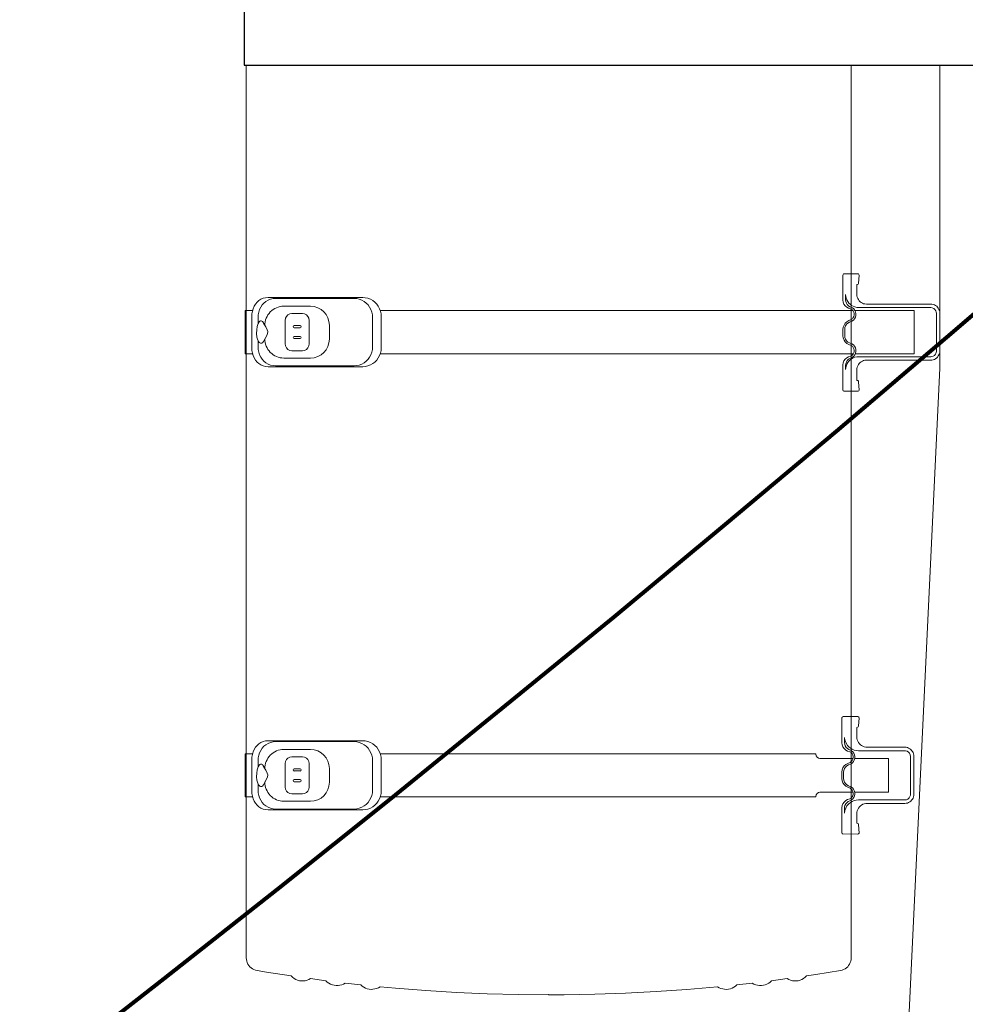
# Model space of a CAD drawing. Header units: millimetres. Extents: x 2204655785 to 2205143108, y 485765510 to 486291538.
# Tile 83 of 156: x 2204984770 to 2204985919, y 486157959 to 486159155. Entities that reach past the tile are written whole.
import ezdxf
from ezdxf.enums import TextEntityAlignment as Align
from ezdxf.lldxf.tags import DXFTag

# ---------------------------------------------------------------- set-up
doc = ezdxf.new("R2010")
doc.units = ezdxf.units.MM
doc.linetypes.add('DASHED2', pattern=[9.525, 6.35, -3.175])
for name, color, linetype in [('206ППР Панелевоз', 7, 'Continuous'), ('ППР_Автокран СКАТ-40', 7, 'Continuous'), ('ППР_Автокран_Опасная зона', 1, 'Continuous'), ('ППР_Автокран_Стрела', 7, 'Continuous'), ('ППР_Автокран_Стрела_15м', 7, 'Continuous'), ('ППР_Опасная зона от крана', 1, 'Continuous'), ('ППР_Разрез', 5, 'Continuous'), ('ППР_СКЛАД №2', 7, 'Continuous'), ('ППР_Стрела', 7, 'Continuous')]:
    doc.layers.add(name, color=color, linetype=linetype)
doc.styles.add('ППРк_М1-1', font='GOST_Common Italic.ttf', dxfattribs={"height": 800})
doc.styles.add('ППРк_М1-1кран', font='GOST_Common Italic.ttf', dxfattribs={"width": 0.8, "height": 600})
tags = doc.linetypes.add('опасная зона_Кран', pattern='A,30,-8,4,-8,30,-8,4,-8,30,-8,4,[230,Bbox.shx,S=2.5,R=0,X=0,Y=-10],-6', length=148).pattern_tags.tags
tags[24] = DXFTag(74, 5)

# ---------------------------------------------------------------- blocks, each defined once
blk = doc.blocks.new('*U374')
at = {"layer": 'ППР_Опасная зона от крана', "linetype": 'опасная зона_Кран', "lineweight": 80, "ltscale": 100}
blk.add_arc((29475, 0), 54570, 270, 90, dxfattribs=at)
at = {"style": 'ППРк_М1-1', "width": 0.8}
for tag, p, height, flags in [('ОПАСНАЯ_ЗОНА', (25480.86, 21929.55), 800, 1), ('ОТЛЕТ_ГРУЗА', (25413.72, 20678.22), 800, 1), ('Кол-во_элементов', (2695.66, -1978.25), 1200, 8)]:
    blk.add_attdef(tag, p, '', height=height, dxfattribs=dict(at, flags=flags))
at = {"style": 'ППРк_М1-1', "width": 0.8, "flags": 8}
blk.add_attdef('МАРКА_КРАНА', text='', height=1200, dxfattribs=at).set_placement((8837.5, 818.17), align=Align.CENTER)
blk.add_attdef('ВЫСОТА', text='', height=1200, dxfattribs=at).set_placement((9134.89, -8454.02), align=Align.MIDDLE_CENTER)
at = {"layer": 'Defpoints', "style": 'ППРк_М1-1', "width": 0.8, "flags": 1}
for tag, p in [('МАКСИМАЛЬНАЯ_ДЛИНА_ГРУЗА', (25470.43, 19233.22)), ('ШИРИНА_ГРУЗА', (25397.01, 17803.51))]:
    blk.add_attdef(tag, p, '', height=800, dxfattribs=at)
at = {"layer": 'ППР_Разрез', "style": 'ППРк_М1-1кран', "width": 0.8, "flags": 8}
for tag, p in [('РАЗРЕЗ2', (-1027.85, 55181.17)), ('РАЗРЕЗ', (-1731.87, -54129.29))]:
    blk.add_attdef(tag, p, '', height=800, dxfattribs=at)
at = {"layer": 'ППР_Стрела', "style": 'ППРк_М1-1кран', "width": 0.8, "flags": 8}
for tag, p in [('ВЫСОТА_КРЮКА_ГОРИЗ', (-22781.64, 24557.61)), ('ВЫСОТА_КРЮКА_НАКЛ', (-23522.06, 23711.4)), ('ГАБАРИТ_СТРЕЛЫ', (-25019.84, 21408.72)), ('ВЫЛЕТ', (-19745.38, 16966.54))]:
    blk.add_attdef(tag, p, '', height=800, rotation=317, dxfattribs=at)
blk = doc.blocks.new('*U778')
at = {"layer": 'ППР_Автокран_Опасная зона', "color": 1, "linetype": 'опасная зона_Кран', "lineweight": 80, "ltscale": 100}
blk.add_arc((-3.65, 4.56), 29000, 319.788537, 219.788112, dxfattribs=at)
at = {"layer": 'ППР_Автокран_Стрела', "lineweight": 50}
blk.add_arc((-3.65, 4.56), 18000, 319.786841, 219.78643, dxfattribs=at)
at = {"layer": 'ППР_Автокран_Стрела_15м', "linetype": 'DASHED2', "lineweight": 35}
blk.add_arc((0.22, 1.42), 15000, 319.786203, 219.767437, dxfattribs=at)
blk = doc.blocks.new('*U789')
blk.add_lwpolyline([(-1738.9, 2701.1), (-4301.1, 2701.1), (-4301.1, 203.8), (-1738.9, 203.8)], close=True)
at = {"layer": '206ППР Панелевоз', "lineweight": 5}
for p, q in [((-1370.4, 1049.5), (-1738.9, 1049.5)), ((-1448.2, 1041.6), (-1448.5, 1040)), ((-1447.7, 1043), (-1448.2, 1041.6)), ((-1446.9, 1044.4), (-1447.7, 1043)), ((-1446, 1045.7), (-1446.9, 1044.4)), ((-1444.9, 1046.8), (-1446, 1045.7)), ((-1443.6, 1047.7), (-1444.9, 1046.8)), ((-1444.2, 1040.4), (-1443.4, 1042.2)), ((-1442.2, 1048.5), (-1443.6, 1047.7)), ((-1443.4, 1042.2), (-1442.1, 1043.6)), ((-1440.7, 1049), (-1442.2, 1048.5)), ((-1442.1, 1043.6), (-1440.5, 1044.7)), ((-1439.2, 1049.4), (-1440.7, 1049)), ((-1440.5, 1044.7), (-1438.6, 1045.2)), ((-1437.6, 1049.5), (-1439.2, 1049.4)), ((-1438.6, 1045.2), (-1437.6, 1045.3)), ((-1391.4, 1049.5), (-1437.6, 1049.5)), ((-1437.6, 1045.3), (-1391.4, 1045.3)), ((-1389.9, 1049.4), (-1391.4, 1049.5)), ((-1391.4, 1045.3), (-1389.5, 1045)), ((-1388.3, 1049), (-1389.9, 1049.4)), ((-1389.5, 1045), (-1387.7, 1044.2)), ((-1386.8, 1048.5), (-1388.3, 1049)), ((-1387.7, 1044.2), (-1386.3, 1042.9)), ((-1385.5, 1047.7), (-1386.8, 1048.5)), ((-1386.3, 1042.9), (-1385.2, 1041.3)), ((-1384.2, 1046.8), (-1385.5, 1047.7)), ((-1385.2, 1041.3), (-1384.7, 1039.4)), ((-1383.1, 1045.7), (-1384.2, 1046.8)), ((-1382.2, 1044.4), (-1383.1, 1045.7)), ((-1381.4, 1043), (-1382.2, 1044.4)), ((-1380.9, 1041.6), (-1381.4, 1043)), ((-1380.5, 1040), (-1380.9, 1041.6)), ((-95.9, 989.1), (-1370.6, 1049.4)), ((-1448.5, 1040), (-1448.7, 1038.5)), ((-1448.7, 1038.5), (-1448.7, 960.2)), ((-1444.6, 948.5), (-1444.5, 1038.5)), ((-1444.5, 1038.5), (-1444.2, 1040.4)), ((-1384.7, 1039.4), (-1384.6, 1038.5)), ((-1384.6, 1038.5), (-1384.6, 950.7)), ((-1380.4, 1038.5), (-1380.5, 1040)), ((-1380.3, 958.5), (-1380.4, 1038.5)), ((-1388.3, 1018.4), (-1440.8, 1018.5)), ((-1440.8, 1018.5), (-1440.8, 946.3)), ((-1388.3, 946.8), (-1388.3, 1018.4)), ((-902, 1017.5), (-903.5, 1017)), ((-900.5, 1017.9), (-902, 1017.5)), ((-898.9, 1018), (-900.5, 1017.9)), ((-852.7, 1018), (-898.9, 1018)), ((-851.2, 1017.9), (-852.7, 1018)), ((-849.6, 1017.5), (-851.2, 1017.9)), ((-848.2, 1017), (-849.6, 1017.5)), ((-909.9, 1008.5), (-910, 1007)), ((-910, 1007), (-910, 961.1)), ((-909.5, 1010.1), (-909.9, 1008.5)), ((-909, 1011.5), (-909.5, 1010.1)), ((-908.2, 1012.9), (-909, 1011.5)), ((-907.3, 1014.2), (-908.2, 1012.9)), ((-906.2, 1015.3), (-907.3, 1014.2)), ((-904.9, 1016.2), (-906.2, 1015.3)), ((-905.7, 1007.9), (-905.8, 1007)), ((-905.8, 1007), (-905.8, 950.5)), ((-905.2, 1009.8), (-905.7, 1007.9)), ((-904.1, 1011.4), (-905.2, 1009.8)), ((-903.5, 1017), (-904.9, 1016.2)), ((-902.6, 1012.7), (-904.1, 1011.4)), ((-900.9, 1013.5), (-902.6, 1012.7)), ((-898.9, 1013.8), (-900.9, 1013.5)), ((-852.7, 1013.8), (-898.9, 1013.8)), ((-851.8, 1013.7), (-852.7, 1013.8)), ((-849.9, 1013.2), (-851.8, 1013.7)), ((-848.3, 1012.1), (-849.9, 1013.2)), ((-847, 1010.7), (-848.3, 1012.1)), ((-846.8, 1016.2), (-848.2, 1017)), ((-846.2, 1008.9), (-847, 1010.7)), ((-845.5, 1015.3), (-846.8, 1016.2)), ((-845.9, 1007), (-846.2, 1008.9)), ((-845.9, 950.5), (-845.9, 1007)), ((-844.4, 1014.2), (-845.5, 1015.3)), ((-843.5, 1012.9), (-844.4, 1014.2)), ((-842.7, 1011.5), (-843.5, 1012.9)), ((-842.2, 1010.1), (-842.7, 1011.5)), ((-841.8, 1008.5), (-842.2, 1010.1)), ((-841.7, 1007), (-841.8, 1008.5)), ((-841.7, 961.2), (-841.7, 1007)), ((-855.4, 987), (-896.3, 987)), ((-896.3, 987), (-896.3, 946.1)), ((-855.4, 946.1), (-855.4, 987)), ((-1448.8, 958.5), (-1449.1, 956.9)), ((-1448.7, 960.2), (-1448.8, 958.5)), ((-1448.7, 960.2), (-1448.7, 960.2)), ((-1379.9, 956.9), (-1380.3, 958.5)), ((-910.5, 957.7), (-911.1, 956)), ((-910.1, 959.5), (-910.5, 957.7)), ((-910, 961.2), (-910.1, 959.5)), ((-910, 961.2), (-910, 961.2)), ((-841.6, 959.4), (-841.7, 961.2)), ((-841.7, 961.2), (-841.7, 961.2)), ((-841.7, 961.2), (-841.7, 961.2)), ((-841.2, 957.7), (-841.6, 959.4)), ((-840.6, 956), (-841.2, 957.7)), ((-1485.2, 950.6), (-1485.4, 949.8)), ((-1485.4, 949.8), (-1485.4, 933.4)), ((-1484.6, 951.2), (-1485.2, 950.6)), ((-1483.7, 951.4), (-1484.6, 951.2)), ((-1473.5, 950.7), (-1483.7, 951.4)), ((-1472.8, 950.3), (-1473.5, 950.7)), ((-1472.3, 949.6), (-1472.8, 950.3)), ((-1472.3, 948.6), (-1472.3, 949.6)), ((-1458.6, 948.8), (-1472.3, 948.6)), ((-1457, 949.1), (-1458.6, 948.8)), ((-1455.4, 949.7), (-1457, 949.1)), ((-1454, 950.5), (-1455.4, 949.7)), ((-1452.7, 951.5), (-1454, 950.5)), ((-1451.5, 952.6), (-1452.7, 951.5)), ((-1450.5, 953.9), (-1451.5, 952.6)), ((-1449.7, 955.4), (-1450.5, 953.9)), ((-1449.1, 956.9), (-1449.7, 955.4)), ((-1445.9, 944.2), (-1445.1, 946.3)), ((-1445.1, 946.3), (-1444.6, 948.5)), ((-1440.9, 946.2), (-1442.7, 944.9)), ((-1439, 947.1), (-1440.9, 946.2)), ((-1440.8, 947), (-1440.8, 946.9)), ((-1436.9, 947.5), (-1439, 947.1)), ((-1434.7, 947.4), (-1436.9, 947.5)), ((-1432.6, 946.9), (-1434.7, 947.4)), ((-1430.7, 945.9), (-1432.6, 946.9)), ((-1429.1, 944.5), (-1430.7, 945.9)), ((-1397.3, 945.9), (-1398.9, 944.5)), ((-1395.4, 946.9), (-1397.3, 945.9)), ((-1393.3, 947.4), (-1395.4, 946.9)), ((-1391.1, 947.5), (-1393.3, 947.4)), ((-1389, 947.1), (-1391.1, 947.5)), ((-1387.1, 946.2), (-1389, 947.1)), ((-1385.4, 944.9), (-1387.1, 946.2)), ((-1384.6, 950.7), (-1384.4, 948.5)), ((-1384.6, 950.7), (-1384.6, 950.7)), ((-1384.4, 948.5), (-1384, 946.3)), ((-1384, 946.3), (-1383.2, 944.2)), ((-1379.4, 955.4), (-1379.9, 956.9)), ((-1378.6, 953.9), (-1379.4, 955.4)), ((-1377.6, 952.6), (-1378.6, 953.9)), ((-1376.4, 951.5), (-1377.6, 952.6)), ((-1375.1, 950.5), (-1376.4, 951.5)), ((-1373.6, 949.7), (-1375.1, 950.5)), ((-1372.1, 949.1), (-1373.6, 949.7)), ((-1370.5, 948.8), (-1372.1, 949.1)), ((-1368.9, 948.6), (-1370.5, 948.8)), ((-1355.7, 948.6), (-1368.9, 948.6)), ((-1355.6, 949.8), (-1355.7, 948.6)), ((-1355.1, 950.5), (-1355.6, 949.8)), ((-1354.3, 950.7), (-1355.1, 950.5)), ((-1343.8, 951.3), (-1354.3, 950.7)), ((-1343.2, 951), (-1343.8, 951.3)), ((-1342.8, 950.4), (-1343.2, 951)), ((-1342.6, 949.8), (-1342.8, 950.4)), ((-1342.7, 932.7), (-1342.6, 949.8)), ((-947.1, 950.5), (-947.2, 949.8)), ((-947.2, 949.8), (-947.2, 932.1)), ((-946.5, 951.2), (-947.1, 950.5)), ((-945.6, 951.4), (-946.5, 951.2)), ((-935.4, 950.7), (-945.6, 951.4)), ((-934.6, 950.4), (-935.4, 950.7)), ((-934.2, 949.6), (-934.6, 950.4)), ((-934.1, 948.7), (-934.2, 949.6)), ((-922.6, 948.7), (-934.1, 948.7)), ((-920.8, 948.8), (-922.6, 948.7)), ((-922.6, 948.7), (-922.6, 948.7)), ((-919, 949.2), (-920.8, 948.8)), ((-917.3, 949.8), (-919, 949.2)), ((-915.8, 950.7), (-917.3, 949.8)), ((-914.3, 951.7), (-915.8, 950.7)), ((-913.1, 953), (-914.3, 951.7)), ((-912, 954.4), (-913.1, 953)), ((-911.1, 956), (-912, 954.4)), ((-906, 947.9), (-906.6, 945.4)), ((-905.8, 950.5), (-906, 947.9)), ((-905.8, 952.7), (-905.8, 952.7)), ((-902.8, 944.9), (-900.8, 945.8)), ((-900.8, 945.8), (-898.7, 946.2)), ((-898.7, 946.2), (-896.5, 946.1)), ((-896.5, 946.1), (-894.4, 945.6)), ((-896.3, 956.9), (-896.3, 956.8)), ((-896.3, 948.1), (-896.3, 948)), ((-894.4, 945.6), (-892.5, 944.6)), ((-859.1, 944.6), (-857.2, 945.6)), ((-857.2, 945.6), (-855.1, 946.1)), ((-855.4, 956.8), (-855.4, 956.9)), ((-855.1, 946.1), (-853, 946.2)), ((-853, 946.2), (-850.9, 945.8)), ((-850.9, 945.8), (-848.9, 944.9)), ((-845.8, 952.7), (-845.9, 952.7)), ((-845.7, 947.9), (-845.9, 950.5)), ((-845.1, 945.4), (-845.7, 947.9)), ((-839.7, 954.4), (-840.6, 956)), ((-838.6, 953), (-839.7, 954.4)), ((-837.4, 951.7), (-838.6, 953)), ((-835.9, 950.7), (-837.4, 951.7)), ((-834.3, 949.8), (-835.9, 950.7)), ((-832.7, 949.2), (-834.3, 949.8)), ((-830.9, 948.8), (-832.7, 949.2)), ((-829.1, 948.7), (-830.9, 948.8)), ((-829.1, 948.7), (-829.1, 948.7)), ((-817.6, 948.7), (-829.1, 948.7)), ((-829.1, 948.7), (-829.1, 948.7)), ((-817.4, 949.8), (-817.6, 948.7)), ((-816.9, 950.5), (-817.4, 949.8)), ((-816.1, 950.8), (-816.9, 950.5)), ((-805.4, 951.3), (-816.1, 950.8)), ((-804.7, 950.7), (-805.4, 951.3)), ((-804.4, 949.8), (-804.7, 950.7)), ((-804.6, 931.4), (-804.4, 949.8)), ((-654.1, 941.9), (-1738.9, 941.9)), ((-1460.2, 935), (-1458, 935.1)), ((-1453.9, 935), (-1460.2, 935)), ((-1458, 935.1), (-1455.8, 935.6)), ((-1455.8, 935.6), (-1453.7, 936.4)), ((-1451.8, 935.2), (-1453.9, 935)), ((-1453.7, 936.4), (-1451.7, 937.5)), ((-1449.8, 935.9), (-1451.8, 935.2)), ((-1451.7, 937.5), (-1449.9, 938.8)), ((-1449.9, 938.8), (-1448.3, 940.4)), ((-1448, 937), (-1449.8, 935.9)), ((-1448.5, 933), (-1446.4, 934.5)), ((-1448.3, 940.4), (-1447, 942.2)), ((-1446.5, 938.5), (-1448, 937)), ((-1447, 942.2), (-1445.9, 944.2)), ((-1445.4, 940.3), (-1446.5, 938.5)), ((-1446.4, 934.5), (-1444.7, 936.4)), ((-1444, 943.2), (-1445.4, 940.3)), ((-1444.7, 936.4), (-1443.6, 938.6)), ((-1442.7, 944.9), (-1444, 943.2)), ((-1443.6, 938.6), (-1442.6, 941.5)), ((-1442.6, 941.5), (-1441.6, 942.9)), ((-1441.6, 942.9), (-1440.3, 944.1)), ((-1440.8, 943.6), (-1440.8, 940.1)), ((-1440.8, 940.1), (-1440.8, 881.6)), ((-1440.3, 944.1), (-1438.8, 944.9)), ((-1438.8, 944.9), (-1437.1, 945.4)), ((-1437.1, 945.4), (-1435.3, 945.4)), ((-1435.3, 945.4), (-1433.6, 945)), ((-1433.6, 945), (-1432.1, 944.3)), ((-1432.1, 944.3), (-1430.7, 943.2)), ((-1430.7, 943.2), (-1429.7, 941.8)), ((-1429.7, 941.8), (-1428.5, 938.9)), ((-1427.8, 942.7), (-1429.1, 944.5)), ((-1428.5, 938.9), (-1427.2, 936.5)), ((-1426.6, 939.7), (-1427.8, 942.7)), ((-1427.2, 936.5), (-1425.4, 934.6)), ((-1425.5, 937.8), (-1426.6, 939.7)), ((-1424, 936.2), (-1425.5, 937.8)), ((-1425.4, 934.6), (-1423.1, 933.1)), ((-1422.2, 934.9), (-1424, 936.2)), ((-1420.1, 934.2), (-1422.2, 934.9)), ((-1417.9, 933.9), (-1420.1, 934.2)), ((-1410.1, 933.9), (-1417.9, 933.9)), ((-1407.9, 934.2), (-1410.1, 933.9)), ((-1405.8, 934.9), (-1407.9, 934.2)), ((-1404, 936.2), (-1405.8, 934.9)), ((-1404.9, 933.1), (-1402.6, 934.6)), ((-1402.5, 937.8), (-1404, 936.2)), ((-1402.6, 934.6), (-1400.8, 936.5)), ((-1401.4, 939.7), (-1402.5, 937.8)), ((-1400.2, 942.7), (-1401.4, 939.7)), ((-1400.8, 936.5), (-1399.5, 938.9)), ((-1398.9, 944.5), (-1400.2, 942.7)), ((-1399.5, 938.9), (-1398.3, 941.8)), ((-1398.3, 941.8), (-1397.3, 943.2)), ((-1397.3, 943.2), (-1395.9, 944.3)), ((-1395.9, 944.3), (-1394.4, 945)), ((-1394.4, 945), (-1392.7, 945.4)), ((-1392.7, 945.4), (-1390.9, 945.4)), ((-1390.9, 945.4), (-1389.2, 944.9)), ((-1389.2, 944.9), (-1387.7, 944.1)), ((-1388.3, 944.3), (-1388.3, 940.1)), ((-1388.3, 940.1), (-1388.3, 881.6)), ((-1387.7, 944.1), (-1386.4, 942.9)), ((-1386.4, 942.9), (-1385.4, 941.5)), ((-1384, 943.2), (-1385.4, 944.9)), ((-1385.4, 941.5), (-1384.4, 938.6)), ((-1384.4, 938.6), (-1383.3, 936.4)), ((-1382.6, 940.3), (-1384, 943.2)), ((-1383.3, 936.4), (-1381.6, 934.5)), ((-1383.2, 944.2), (-1382.1, 942.2)), ((-1381.5, 938.5), (-1382.6, 940.3)), ((-1382.1, 942.2), (-1380.8, 940.4)), ((-1381.6, 934.5), (-1379.5, 933)), ((-1380, 937), (-1381.5, 938.5)), ((-1380.8, 940.4), (-1379.2, 938.8)), ((-1378.2, 935.9), (-1380, 937)), ((-1379.2, 938.8), (-1377.4, 937.5)), ((-1376.2, 935.2), (-1378.2, 935.9)), ((-1377.4, 937.5), (-1375.4, 936.4)), ((-1374.1, 935), (-1376.2, 935.2)), ((-1375.4, 936.4), (-1373.3, 935.6)), ((-1368.9, 935), (-1374.1, 935)), ((-1373.3, 935.6), (-1371.1, 935.1)), ((-1371.1, 935.1), (-1368.9, 935)), ((-920.7, 933.8), (-921.7, 933.7)), ((-921.7, 933.7), (-915.7, 933.7)), ((-917.7, 934.4), (-920.7, 933.8)), ((-914.8, 935.5), (-917.7, 934.4)), ((-915.7, 933.7), (-913.6, 933.9)), ((-912.2, 937.2), (-914.8, 935.5)), ((-913.6, 933.9), (-911.6, 934.6)), ((-910.5, 938.8), (-912.2, 937.2)), ((-911.6, 934.6), (-909.8, 935.7)), ((-908.9, 940.8), (-910.5, 938.8)), ((-909.8, 935.7), (-908.3, 937.2)), ((-907.5, 943), (-908.9, 940.8)), ((-908.3, 937.2), (-907.2, 939)), ((-908.3, 933.2), (-906.6, 935.1)), ((-906.6, 945.4), (-907.5, 943)), ((-907.2, 939), (-905.9, 941.9)), ((-906.6, 935.1), (-905.4, 937.3)), ((-905.9, 941.9), (-904.5, 943.6)), ((-905.4, 937.3), (-904.4, 940.2)), ((-904.5, 943.6), (-902.8, 944.9)), ((-904.4, 940.2), (-903.4, 941.6)), ((-903.4, 941.6), (-902.2, 942.8)), ((-902.2, 942.8), (-900.6, 943.6)), ((-900.6, 943.6), (-898.9, 944.1)), ((-898.9, 944.1), (-897.2, 944.1)), ((-897.2, 944.1), (-895.5, 943.7)), ((-896.3, 943.9), (-896.3, 903.8)), ((-895.5, 943.7), (-893.9, 943)), ((-893.9, 943), (-892.6, 941.9)), ((-892.6, 941.9), (-891.5, 940.5)), ((-892.5, 944.6), (-890.9, 943.2)), ((-891.5, 940.5), (-890.4, 937.6)), ((-890.9, 943.2), (-889.6, 941.4)), ((-890.4, 937.6), (-889, 935.2)), ((-889.6, 941.4), (-888.4, 938.4)), ((-889, 935.2), (-887.2, 933.3)), ((-888.4, 938.4), (-887.4, 936.5)), ((-887.4, 936.5), (-885.8, 934.9)), ((-885.8, 934.9), (-884, 933.6)), ((-884, 933.6), (-881.9, 932.9)), ((-869.8, 932.9), (-867.7, 933.6)), ((-867.7, 933.6), (-865.8, 934.9)), ((-865.8, 934.9), (-864.3, 936.5)), ((-864.5, 933.3), (-862.6, 935.2)), ((-864.3, 936.5), (-863.2, 938.4)), ((-863.2, 938.4), (-862, 941.4)), ((-862.6, 935.2), (-861.3, 937.6)), ((-862, 941.4), (-860.8, 943.2)), ((-861.3, 937.6), (-860.2, 940.5)), ((-860.8, 943.2), (-859.1, 944.6)), ((-860.2, 940.5), (-859.1, 941.9)), ((-859.1, 941.9), (-857.8, 943)), ((-857.8, 943), (-856.2, 943.7)), ((-856.2, 943.7), (-854.5, 944.1)), ((-855.4, 943.9), (-855.4, 903.8)), ((-854.5, 944.1), (-852.8, 944.1)), ((-852.8, 944.1), (-851.1, 943.6)), ((-851.1, 943.6), (-849.5, 942.8)), ((-849.5, 942.8), (-848.2, 941.6)), ((-848.9, 944.9), (-847.2, 943.6)), ((-848.2, 941.6), (-847.3, 940.2)), ((-847.3, 940.2), (-846.3, 937.3)), ((-847.2, 943.6), (-845.8, 941.9)), ((-846.3, 937.3), (-845.1, 935.1)), ((-845.8, 941.9), (-844.9, 940)), ((-844.1, 943), (-845.1, 945.4)), ((-845.1, 935.1), (-843.4, 933.2)), ((-844.9, 940), (-844, 938.1)), ((-844.9, 940), (-844.9, 940)), ((-842.8, 940.8), (-844.1, 943)), ((-844, 938.1), (-842.6, 936.4)), ((-841.2, 938.8), (-842.8, 940.8)), ((-842.6, 936.4), (-841, 935.1)), ((-838.6, 936.6), (-841.2, 938.8)), ((-841, 935.1), (-839.1, 934.2)), ((-839.1, 934.2), (-837, 933.7)), ((-835.9, 935.1), (-838.6, 936.6)), ((-837, 933.7), (-830, 933.7)), ((-833, 934.1), (-835.9, 935.1)), ((-829.9, 933.7), (-833, 934.1)), ((-830, 933.7), (-829.9, 933.7)), ((-654.1, 941.9), (-652.1, 941.7)), ((-652.1, 941.7), (-650.1, 941.3)), ((-650.1, 941.3), (-648.2, 940.7)), ((-648.2, 940.7), (-646.4, 939.8)), ((-646.4, 939.8), (-644.7, 938.7)), ((-644.7, 938.7), (-643.1, 937.5)), ((-643.1, 937.5), (-641.8, 936)), ((-641.8, 936), (-640.6, 934.3)), ((-640.6, 934.3), (-639.7, 932.5)), ((-1485.4, 933.4), (-1485.2, 932.5)), ((-1485.2, 932.5), (-1484.5, 932)), ((-1484.5, 932), (-1483.8, 931.8)), ((-1483.8, 931.8), (-1453.4, 931.8)), ((-1453.4, 931.8), (-1450.9, 932.1)), ((-1450.9, 932.1), (-1448.5, 933)), ((-1423.1, 933.1), (-1420.6, 932.1)), ((-1420.6, 932.1), (-1417.9, 931.8)), ((-1417.9, 931.8), (-1410.1, 931.8)), ((-1410.1, 931.8), (-1407.4, 932.1)), ((-1407.4, 932.1), (-1404.9, 933.1)), ((-1379.5, 933), (-1377.1, 932.1)), ((-1377.1, 932.1), (-1374.6, 931.8)), ((-1374.6, 931.8), (-1344.2, 931.8)), ((-1344.2, 931.8), (-1343.3, 932.1)), ((-1343.3, 932.1), (-1342.7, 932.7)), ((-947.2, 932.1), (-947, 931.2)), ((-947, 931.2), (-946.3, 930.7)), ((-946.3, 930.7), (-945.7, 930.5)), ((-945.7, 930.5), (-915.2, 930.5)), ((-915.2, 930.5), (-912.7, 930.8)), ((-912.7, 930.8), (-910.3, 931.7)), ((-910.3, 931.7), (-908.3, 933.2)), ((-887.2, 933.3), (-885, 931.8)), ((-885, 931.8), (-882.4, 930.8)), ((-882.4, 930.8), (-879.7, 930.5)), ((-881.9, 932.9), (-879.7, 932.6)), ((-879.7, 932.6), (-871.9, 932.6)), ((-879.7, 930.5), (-871.9, 930.5)), ((-871.9, 932.6), (-869.8, 932.9)), ((-871.9, 930.5), (-869.3, 930.8)), ((-869.3, 930.8), (-866.7, 931.8)), ((-866.7, 931.8), (-864.5, 933.3)), ((-843.4, 933.2), (-841.3, 931.7)), ((-841.3, 931.7), (-839, 930.8)), ((-839, 930.8), (-836.4, 930.5)), ((-836.4, 930.5), (-806, 930.5)), ((-806, 930.5), (-805.2, 930.8)), ((-805.2, 930.8), (-804.6, 931.4)), ((-639.7, 932.5), (-639, 930.7)), ((-639, 930.7), (-638.5, 928.7)), ((-638.5, 928.7), (-633.7, 898.6)), ((-901.6, 899), (-902.1, 899)), ((-902.1, 899), (-902.1, 369.2)), ((-901.6, 899), (-899.6, 899.3)), ((-899.6, 899.3), (-897.9, 900.4)), ((-897.9, 900.4), (-896.7, 901.9)), ((-896.7, 901.9), (-896.3, 903.8)), ((-855.4, 903.8), (-855, 901.9)), ((-855, 901.9), (-853.8, 900.4)), ((-853.8, 900.4), (-852.1, 899.3)), ((-852.1, 899.3), (-850.1, 899)), ((-849.6, 899), (-850.1, 899)), ((-849.6, 899), (-849.6, 369.2)), ((-633.7, 898.6), (-632, 887.3)), ((-632, 887.3), (-630.4, 885.7)), ((-630.4, 885.7), (-628.9, 883.8)), ((-1440.8, 881.6), (-1440.8, 881)), ((-1440.8, 881), (-1440.8, 880.4)), ((-1440.8, 880.4), (-1440.8, 866.4)), ((-1388.3, 881.6), (-1388.3, 881)), ((-1388.3, 881), (-1388.3, 880.4)), ((-1388.3, 880.4), (-1388.3, 866.4)), ((-628.9, 883.8), (-627.8, 881.8)), ((-627.8, 881.8), (-626.9, 879.6)), ((-626.9, 879.6), (-626.2, 877.3)), ((-626.2, 877.3), (-625.9, 875)), ((-625.9, 875), (-625.9, 872.7)), ((-1440.8, 866.4), (-1440.8, 369.2)), ((-1388.3, 866.4), (-1388.3, 369.2)), ((-627.6, 865.8), (-628.7, 863.8)), ((-628.7, 863.8), (-626.2, 845.1)), ((-626.7, 868), (-627.6, 865.8)), ((-626.1, 870.3), (-626.7, 868)), ((-625.9, 872.7), (-626.1, 870.3)), ((-626.2, 845.1), (-624.6, 843.4)), ((-624.6, 843.4), (-623.2, 841.5)), ((-623.2, 841.5), (-622.1, 839.4)), ((-622.1, 839.4), (-621.3, 837.2)), ((-621.3, 837.2), (-620.7, 835)), ((-620.7, 828), (-621.3, 825.7)), ((-620.7, 835), (-620.4, 832.6)), ((-620.4, 830.3), (-620.7, 828)), ((-620.4, 832.6), (-620.4, 830.3)), ((-622.2, 823.6), (-623.4, 821.5)), ((-623.4, 821.5), (-621.3, 802.8)), ((-621.3, 825.7), (-622.2, 823.6)), ((-621.3, 802.8), (-619.7, 801)), ((-619.7, 801), (-618.4, 799.1)), ((-618.4, 799.1), (-617.3, 797.1)), ((-617.3, 797.1), (-616.5, 794.9)), ((-616.5, 794.9), (-616, 792.6)), ((-616, 792.6), (-615.7, 790.3)), ((-615.7, 790.3), (-615.8, 787.9)), ((-617.7, 781.3), (-618.9, 779.3)), ((-618.9, 779.3), (-615.7, 742)), ((-616.8, 783.4), (-617.7, 781.3)), ((-616.2, 785.6), (-616.8, 783.4)), ((-615.8, 787.9), (-616.2, 785.6)), ((-615.7, 742), (-613.1, 704.8)), ((-613.1, 704.8), (-611.1, 667.5)), ((-611.1, 667.5), (-609.8, 630.1)), ((-609.8, 630.1), (-609.2, 592.8)), ((-609.2, 592.8), (-609.1, 574.1)), ((-609.1, 574.1), (-609.4, 536.8)), ((-609.4, 536.8), (-610.4, 499.4)), ((-610.4, 499.4), (-612, 462.1)), ((-612, 462.1), (-614.3, 424.8)), ((-614.3, 424.8), (-617.2, 387.6)), ((-617.2, 387.6), (-618.9, 369)), ((-1454.4, 357.3), (-1452.9, 360.1)), ((-1452.9, 360.1), (-1450.9, 362.7)), ((-1450.9, 362.7), (-1448.6, 364.9)), ((-1448.6, 364.9), (-1445.9, 366.8)), ((-1445.9, 366.8), (-1443, 368.4)), ((-1443, 368.4), (-1439.9, 369.5)), ((-1439.9, 369.5), (-1436.7, 370.2)), ((-1438.9, 359), (-1435.7, 359.7)), ((-1436.7, 370.2), (-1433.4, 370.4)), ((-1435.7, 359.7), (-1432.4, 359.9)), ((-1395.6, 370.4), (-1433.4, 370.4)), ((-1396.7, 359.9), (-1432.4, 359.9)), ((-1396.7, 359.9), (-1393.4, 359.7)), ((-1392.3, 370.2), (-1395.6, 370.4)), ((-1393.4, 359.7), (-1390.2, 359)), ((-1389.1, 369.5), (-1392.3, 370.2)), ((-1386, 368.4), (-1389.1, 369.5)), ((-1383.1, 366.8), (-1386, 368.4)), ((-1380.5, 364.9), (-1383.1, 366.8)), ((-1378.2, 362.7), (-1380.5, 364.9)), ((-1376.2, 360.1), (-1378.2, 362.7)), ((-1374.6, 357.3), (-1376.2, 360.1)), ((-915.8, 357.3), (-914.2, 360.1)), ((-914.2, 360.1), (-912.2, 362.7)), ((-912.2, 362.7), (-909.9, 364.9)), ((-909.9, 364.9), (-907.2, 366.8)), ((-907.2, 366.8), (-904.3, 368.4)), ((-904.3, 368.4), (-901.3, 369.5)), ((-901.3, 369.5), (-898, 370.2)), ((-900.2, 359), (-897, 359.7)), ((-898, 370.2), (-894.7, 370.4)), ((-897, 359.7), (-893.7, 359.9)), ((-856.9, 370.4), (-894.7, 370.4)), ((-858, 359.9), (-893.7, 359.9)), ((-858, 359.9), (-854.7, 359.7)), ((-853.7, 370.2), (-856.9, 370.4)), ((-854.7, 359.7), (-851.5, 359)), ((-850.4, 369.5), (-853.7, 370.2)), ((-847.3, 368.4), (-850.4, 369.5)), ((-844.4, 366.8), (-847.3, 368.4)), ((-841.8, 364.9), (-844.4, 366.8)), ((-839.5, 362.7), (-841.8, 364.9)), ((-837.5, 360.1), (-839.5, 362.7)), ((-835.9, 357.3), (-837.5, 360.1)), ((-618.9, 369), (-617.7, 367)), ((-617.7, 367), (-616.8, 364.8)), ((-616.8, 364.8), (-616.2, 362.6)), ((-616.2, 362.6), (-615.8, 360.3)), ((-615.8, 360.3), (-615.7, 358)), ((-1456.5, 347.9), (-1456.3, 351.1)), ((-1456.5, 347.9), (-1456.5, 232.8)), ((-1456.3, 351.1), (-1455.6, 354.3)), ((-1455.6, 354.3), (-1454.4, 357.3)), ((-1453.4, 346.8), (-1451.8, 349.6)), ((-1451.8, 349.6), (-1449.8, 352.1)), ((-1449.8, 352.1), (-1447.5, 354.4)), ((-1447.5, 354.4), (-1444.9, 356.3)), ((-1444.9, 356.3), (-1442, 357.9)), ((-1442, 357.9), (-1438.9, 359)), ((-1390.2, 359), (-1387.1, 357.9)), ((-1387.1, 357.9), (-1384.2, 356.3)), ((-1384.2, 356.3), (-1381.6, 354.4)), ((-1381.6, 354.4), (-1379.2, 352.1)), ((-1379.2, 352.1), (-1377.2, 349.6)), ((-1377.2, 349.6), (-1375.7, 346.8)), ((-1373.5, 354.3), (-1374.6, 357.3)), ((-1372.8, 351.1), (-1373.5, 354.3)), ((-1372.5, 347.9), (-1372.8, 351.1)), ((-1372.5, 347.9), (-1372.5, 232.8)), ((-917.8, 347.9), (-917.6, 351.1)), ((-917.8, 347.9), (-917.8, 232.8)), ((-917.6, 351.1), (-916.9, 354.3)), ((-916.9, 354.3), (-915.8, 357.3)), ((-914.7, 346.8), (-913.1, 349.6)), ((-913.1, 349.6), (-911.2, 352.1)), ((-911.2, 352.1), (-908.8, 354.4)), ((-908.8, 354.4), (-906.2, 356.3)), ((-906.2, 356.3), (-903.3, 357.9)), ((-903.3, 357.9), (-900.2, 359)), ((-851.5, 359), (-848.4, 357.9)), ((-848.4, 357.9), (-845.5, 356.3)), ((-845.5, 356.3), (-842.9, 354.4)), ((-842.9, 354.4), (-840.5, 352.1)), ((-840.5, 352.1), (-838.6, 349.6)), ((-838.6, 349.6), (-837, 346.8)), ((-834.8, 354.3), (-835.9, 357.3)), ((-834.1, 351.1), (-834.8, 354.3)), ((-833.8, 347.9), (-834.1, 351.1)), ((-833.8, 347.9), (-833.8, 232.8)), ((-619.7, 347.2), (-621.3, 345.5)), ((-618.4, 349.1), (-619.7, 347.2)), ((-617.3, 351.2), (-618.4, 349.1)), ((-616.5, 353.4), (-617.3, 351.2)), ((-616, 355.6), (-616.5, 353.4)), ((-615.7, 358), (-616, 355.6)), ((-1455.5, 337.4), (-1455.2, 340.6)), ((-1455.5, 337.4), (-1455.5, 242)), ((-1455.2, 340.6), (-1454.5, 343.7)), ((-1454.5, 343.7), (-1453.4, 346.8)), ((-1375.7, 346.8), (-1374.5, 343.7)), ((-1374.5, 343.7), (-1373.8, 340.6)), ((-1373.8, 340.6), (-1373.6, 337.4)), ((-1373.6, 337.4), (-1373.6, 242)), ((-916.8, 337.4), (-916.6, 340.6)), ((-916.8, 337.4), (-916.8, 242)), ((-916.6, 340.6), (-915.9, 343.7)), ((-915.9, 343.7), (-914.7, 346.8)), ((-837, 346.8), (-835.8, 343.7)), ((-835.8, 343.7), (-835.1, 340.6)), ((-835.1, 340.6), (-834.9, 337.4)), ((-834.9, 337.4), (-834.9, 242)), ((-621.3, 345.5), (-623.4, 326.7)), ((-623.4, 326.7), (-622.2, 324.7)), ((-622.2, 324.7), (-621.3, 322.5)), ((-621.3, 322.5), (-620.7, 320.3)), ((-620.7, 313.3), (-621.3, 311)), ((-620.7, 320.3), (-620.4, 317.9)), ((-620.4, 315.6), (-620.7, 313.3)), ((-620.4, 317.9), (-620.4, 315.6)), ((-1406.1, 307.4), (-1422.9, 307.4)), ((-867.4, 307.4), (-884.2, 307.4)), ((-626.2, 303.2), (-628.7, 284.5)), ((-624.6, 304.9), (-626.2, 303.2)), ((-623.2, 306.8), (-624.6, 304.9)), ((-622.1, 308.8), (-623.2, 306.8)), ((-621.3, 311), (-622.1, 308.8)), ((-1446, 284.3), (-1446, 252.1)), ((-1437.1, 274.6), (-1436.7, 277.2)), ((-1436.7, 277.2), (-1435.5, 279.5)), ((-1435.5, 279.5), (-1433.7, 281.4)), ((-1433.7, 281.4), (-1431.3, 282.6)), ((-1431.3, 282.6), (-1428.7, 283)), ((-1428.7, 283), (-1400.3, 283)), ((-1400.3, 283), (-1397.7, 282.6)), ((-1397.7, 282.6), (-1395.4, 281.4)), ((-1395.4, 281.4), (-1393.5, 279.5)), ((-1393.5, 279.5), (-1392.3, 277.2)), ((-1392.3, 277.2), (-1391.9, 274.6)), ((-1383, 284.3), (-1383, 252.1)), ((-907.3, 284.3), (-907.3, 252.1)), ((-898.5, 274.6), (-898, 277.2)), ((-898, 277.2), (-896.8, 279.5)), ((-896.8, 279.5), (-895, 281.4)), ((-895, 281.4), (-892.6, 282.6)), ((-892.6, 282.6), (-890.1, 283)), ((-890.1, 283), (-861.6, 283)), ((-861.6, 283), (-859, 282.6)), ((-859, 282.6), (-856.7, 281.4)), ((-856.7, 281.4), (-854.8, 279.5)), ((-854.8, 279.5), (-853.6, 277.2)), ((-853.6, 277.2), (-853.2, 274.6)), ((-844.3, 284.3), (-844.3, 252.1)), ((-628.7, 284.5), (-627.6, 282.4)), ((-627.6, 282.4), (-626.7, 280.2)), ((-626.7, 280.2), (-626.1, 277.9)), ((-626.1, 277.9), (-625.9, 275.6)), ((-625.9, 275.6), (-625.9, 273.2)), ((-1437.1, 261.9), (-1437.1, 274.6)), ((-1422.4, 271.9), (-1422.4, 264.6)), ((-1419.8, 271.9), (-1419.8, 264.6)), ((-1409.3, 271.9), (-1409.3, 264.6)), ((-1406.7, 271.9), (-1406.7, 264.6)), ((-1391.9, 274.6), (-1391.9, 261.9)), ((-898.5, 261.9), (-898.5, 274.6)), ((-883.7, 271.9), (-883.7, 264.6)), ((-881.1, 271.9), (-881.1, 264.6)), ((-870.6, 271.9), (-870.6, 264.6)), ((-868, 271.9), (-868, 264.6)), ((-853.2, 274.6), (-853.2, 261.9)), ((-628.9, 264.4), (-630.4, 262.6)), ((-627.8, 266.5), (-628.9, 264.4)), ((-626.9, 268.6), (-627.8, 266.5)), ((-626.2, 270.9), (-626.9, 268.6)), ((-625.9, 273.2), (-626.2, 270.9)), ((-1436.7, 259.3), (-1437.1, 261.9)), ((-1435.5, 257), (-1436.7, 259.3)), ((-1433.7, 255.1), (-1435.5, 257)), ((-1431.3, 253.9), (-1433.7, 255.1)), ((-1428.7, 253.5), (-1431.3, 253.9)), ((-1400.3, 253.5), (-1428.7, 253.5)), ((-1397.7, 253.9), (-1400.3, 253.5)), ((-1400.3, 253.5), (-1400.3, 253.5)), ((-1395.4, 255.1), (-1397.7, 253.9)), ((-1393.5, 257), (-1395.4, 255.1)), ((-1392.3, 259.3), (-1393.5, 257)), ((-1391.9, 261.9), (-1392.3, 259.3)), ((-898, 259.3), (-898.5, 261.9)), ((-896.8, 257), (-898, 259.3)), ((-895, 255.1), (-896.8, 257)), ((-892.6, 253.9), (-895, 255.1)), ((-890.1, 253.5), (-892.6, 253.9)), ((-861.6, 253.5), (-890.1, 253.5)), ((-859, 253.9), (-861.6, 253.5)), ((-861.6, 253.5), (-861.6, 253.5)), ((-856.7, 255.1), (-859, 253.9)), ((-854.8, 257), (-856.7, 255.1)), ((-853.6, 259.3), (-854.8, 257)), ((-853.2, 261.9), (-853.6, 259.3)), ((-632, 260.9), (-636.7, 230.8)), ((-630.4, 262.6), (-632, 260.9)), ((-1455.2, 238.9), (-1455.5, 242)), ((-1373.8, 238.9), (-1373.6, 242)), ((-916.6, 238.9), (-916.8, 242)), ((-835.1, 238.9), (-834.9, 242)), ((-1456.3, 229.8), (-1456.5, 232.8)), ((-1455.6, 226.9), (-1456.3, 229.8)), ((-1454.5, 235.8), (-1455.2, 238.9)), ((-1453.4, 232.9), (-1454.5, 235.8)), ((-1451.8, 230.2), (-1453.4, 232.9)), ((-1449.8, 227.8), (-1451.8, 230.2)), ((-1447.5, 225.7), (-1449.8, 227.8)), ((-1424.9, 227.7), (-1426.9, 226.5)), ((-1424.5, 227.9), (-1424.9, 227.7)), ((-1424.9, 227.7), (-1424.9, 227.7)), ((-1421, 230), (-1424.5, 227.9)), ((-1417.3, 231.9), (-1421, 230)), ((-1415.3, 232.5), (-1417.3, 231.9)), ((-1414.7, 232.5), (-1415.3, 232.5)), ((-1412.7, 232.2), (-1414.7, 232.5)), ((-1410.5, 231.3), (-1412.7, 232.2)), ((-1403.1, 227.2), (-1410.5, 231.3)), ((-1381.6, 225.7), (-1379.2, 227.8)), ((-1379.2, 227.8), (-1377.2, 230.2)), ((-1377.2, 230.2), (-1375.7, 232.9)), ((-1375.7, 232.9), (-1374.5, 235.8)), ((-1374.5, 235.8), (-1373.8, 238.9)), ((-1373.5, 226.9), (-1372.8, 229.8)), ((-1372.8, 229.8), (-1372.5, 232.8)), ((-917.6, 229.8), (-917.8, 232.8)), ((-916.9, 226.9), (-917.6, 229.8)), ((-915.9, 235.8), (-916.6, 238.9)), ((-914.7, 232.9), (-915.9, 235.8)), ((-913.1, 230.2), (-914.7, 232.9)), ((-911.2, 227.8), (-913.1, 230.2)), ((-908.8, 225.7), (-911.2, 227.8)), ((-886.2, 227.7), (-888.2, 226.5)), ((-885.8, 227.9), (-886.2, 227.7)), ((-886.2, 227.7), (-886.2, 227.7)), ((-882.3, 230), (-885.8, 227.9)), ((-878.6, 231.9), (-882.3, 230)), ((-876.6, 232.5), (-878.6, 231.9)), ((-876, 232.5), (-876.6, 232.5)), ((-874.1, 232.2), (-876, 232.5)), ((-871.8, 231.3), (-874.1, 232.2)), ((-864.4, 227.2), (-871.8, 231.3)), ((-842.9, 225.7), (-840.5, 227.8)), ((-840.5, 227.8), (-838.6, 230.2)), ((-838.6, 230.2), (-837, 232.9)), ((-837, 232.9), (-835.8, 235.8)), ((-835.8, 235.8), (-835.1, 238.9)), ((-834.8, 226.9), (-834.1, 229.8)), ((-834.1, 229.8), (-833.8, 232.8)), ((-636.7, 230.8), (-638.5, 219.5)), ((-1454.4, 224.2), (-1455.6, 226.9)), ((-1452.9, 221.7), (-1454.4, 224.2)), ((-1450.9, 219.5), (-1452.9, 221.7)), ((-1448.6, 217.6), (-1450.9, 219.5)), ((-1445.9, 216), (-1448.6, 217.6)), ((-1444.9, 223.9), (-1447.5, 225.7)), ((-1443, 214.7), (-1445.9, 216)), ((-1442, 222.5), (-1444.9, 223.9)), ((-1438.9, 221.5), (-1442, 222.5)), ((-1435.7, 220.9), (-1438.9, 221.5)), ((-1432.4, 220.7), (-1435.7, 220.9)), ((-1424.8, 220.7), (-1432.4, 220.7)), ((-1428, 225.1), (-1428.2, 224.4)), ((-1428.2, 224.4), (-1428.1, 223.6)), ((-1428.1, 223.6), (-1427.7, 222.8)), ((-1427.5, 225.9), (-1428, 225.1)), ((-1427.7, 222.8), (-1427, 222.1)), ((-1426.9, 226.5), (-1427.5, 225.9)), ((-1427, 222.1), (-1424.8, 220.7)), ((-1424.8, 220.7), (-1421.4, 219.6)), ((-1421.4, 219.6), (-1417.2, 219)), ((-1417.2, 219), (-1412.8, 218.9)), ((-1412.8, 218.9), (-1408.5, 219.4)), ((-1408.5, 219.4), (-1404.9, 220.4)), ((-1404.9, 220.4), (-1403, 221.3)), ((-1396.7, 220.7), (-1404.2, 220.7)), ((-1401.5, 225.9), (-1403.1, 227.2)), ((-1403, 221.3), (-1402, 222.1)), ((-1402, 222.1), (-1401.4, 222.8)), ((-1401.1, 225.1), (-1401.5, 225.9)), ((-1401.4, 222.8), (-1401, 223.6)), ((-1400.9, 224.4), (-1401.1, 225.1)), ((-1401, 223.6), (-1400.9, 224.4)), ((-1396.7, 220.7), (-1393.4, 220.9)), ((-1393.4, 220.9), (-1390.2, 221.5)), ((-1390.2, 221.5), (-1387.1, 222.5)), ((-1387.1, 222.5), (-1384.2, 223.9)), ((-1386, 214.7), (-1383.1, 216)), ((-1384.2, 223.9), (-1381.6, 225.7)), ((-1383.1, 216), (-1380.5, 217.6)), ((-1380.5, 217.6), (-1378.2, 219.5)), ((-1378.2, 219.5), (-1376.2, 221.7)), ((-1376.2, 221.7), (-1374.6, 224.2)), ((-1374.6, 224.2), (-1373.5, 226.9)), ((-915.8, 224.2), (-916.9, 226.9)), ((-914.2, 221.7), (-915.8, 224.2)), ((-912.2, 219.5), (-914.2, 221.7)), ((-909.9, 217.6), (-912.2, 219.5)), ((-907.2, 216), (-909.9, 217.6)), ((-906.2, 223.9), (-908.8, 225.7)), ((-904.3, 214.7), (-907.2, 216)), ((-903.3, 222.5), (-906.2, 223.9)), ((-900.2, 221.5), (-903.3, 222.5)), ((-897, 220.9), (-900.2, 221.5)), ((-893.7, 220.7), (-897, 220.9)), ((-886.1, 220.7), (-893.7, 220.7)), ((-889.3, 225.1), (-889.5, 224.4)), ((-889.5, 224.4), (-889.4, 223.6)), ((-889.4, 223.6), (-889, 222.8)), ((-888.9, 225.9), (-889.3, 225.1)), ((-889, 222.8), (-888.3, 222.1)), ((-888.2, 226.5), (-888.9, 225.9)), ((-888.3, 222.1), (-886.1, 220.7)), ((-886.1, 220.7), (-882.7, 219.6)), ((-882.7, 219.6), (-878.5, 219)), ((-878.5, 219), (-874.1, 218.9)), ((-874.1, 218.9), (-869.8, 219.4)), ((-869.8, 219.4), (-866.2, 220.4)), ((-866.2, 220.4), (-864.3, 221.3)), ((-858, 220.7), (-865.5, 220.7)), ((-862.8, 225.9), (-864.4, 227.2)), ((-864.3, 221.3), (-863.3, 222.1)), ((-863.3, 222.1), (-862.7, 222.8)), ((-862.4, 225.1), (-862.8, 225.9)), ((-862.7, 222.8), (-862.3, 223.6)), ((-862.2, 224.4), (-862.4, 225.1)), ((-862.3, 223.6), (-862.2, 224.4)), ((-858, 220.7), (-854.7, 220.9)), ((-854.7, 220.9), (-851.5, 221.5)), ((-851.5, 221.5), (-848.4, 222.5)), ((-848.4, 222.5), (-845.5, 223.9)), ((-847.3, 214.7), (-844.4, 216)), ((-845.5, 223.9), (-842.9, 225.7)), ((-844.4, 216), (-841.8, 217.6)), ((-841.8, 217.6), (-839.5, 219.5)), ((-839.5, 219.5), (-837.5, 221.7)), ((-837.5, 221.7), (-835.9, 224.2)), ((-835.9, 224.2), (-834.8, 226.9)), ((-639.7, 215.7), (-640.6, 213.9)), ((-639, 217.6), (-639.7, 215.7)), ((-638.5, 219.5), (-639, 217.6)), ((-682.6, 206.4), (-1738.9, 206.4)), ((-1439.9, 213.8), (-1443, 214.7)), ((-1440.8, 214), (-1440.8, 205.2)), ((-1388.3, 205.2), (-1440.8, 205.2)), ((-1436.7, 213.2), (-1439.9, 213.8)), ((-1433.4, 213.1), (-1436.7, 213.2)), ((-1395.6, 213.1), (-1433.4, 213.1)), ((-1395.6, 213.1), (-1392.3, 213.2)), ((-1392.3, 213.2), (-1389.1, 213.8)), ((-1389.1, 213.8), (-1386, 214.7)), ((-1388.3, 214), (-1388.3, 205.2)), ((-901.3, 213.8), (-904.3, 214.7)), ((-902.1, 214), (-902.1, 205.2)), ((-849.6, 205.2), (-902.1, 205.2)), ((-898, 213.2), (-901.3, 213.8)), ((-894.7, 213.1), (-898, 213.2)), ((-856.9, 213.1), (-894.7, 213.1)), ((-856.9, 213.1), (-853.7, 213.2)), ((-853.7, 213.2), (-850.4, 213.8)), ((-850.4, 213.8), (-847.3, 214.7)), ((-849.6, 214), (-849.6, 205.2)), ((-654.1, 206.4), (-682.6, 206.4)), ((-652.1, 206.5), (-654.1, 206.4)), ((-650.1, 206.9), (-652.1, 206.5)), ((-648.2, 207.5), (-650.1, 206.9)), ((-646.4, 208.4), (-648.2, 207.5)), ((-644.7, 209.5), (-646.4, 208.4)), ((-643.1, 210.8), (-644.7, 209.5)), ((-641.8, 212.3), (-643.1, 210.8)), ((-640.6, 213.9), (-641.8, 212.3))]:
    blk.add_line(p, q, dxfattribs=at)
for centre, radius, start, end in [((-1422.9, 284.3), 23.1, 90, 180), ((-1406.1, 284.3), 23.1, 0, 90), ((-884.2, 284.3), 23.1, 90, 180), ((-867.4, 284.3), 23.1, 0, 90), ((-1421.1, 271.9), 1.31, 0, 180), ((-1421.1, 264.6), 1.31, 180, 0), ((-1408, 271.9), 1.31, 0, 180), ((-1408, 264.6), 1.31, 180, 0), ((-882.4, 271.9), 1.31, 0, 180), ((-882.4, 264.6), 1.31, 180, 0), ((-869.3, 271.9), 1.31, 0, 180), ((-869.3, 264.6), 1.31, 180, 0), ((-1422.9, 252.1), 23.1, 180, 271.098), ((-1406.1, 252.1), 23.1, 268.9004, 0), ((-884.2, 252.1), 23.1, 180, 271.098), ((-867.4, 252.1), 23.1, 268.9004, 0)]:
    blk.add_arc(centre, radius, start, end, dxfattribs=at)
blk.add_point((-609.1, 574.1), dxfattribs=at)
blk.add_point((-609.1, 574.1), dxfattribs=at)
blk.add_point((-609.1, 574.1), dxfattribs=at)
blk.add_point((-609.1, 574.1), dxfattribs=at)
blk = doc.blocks.new('Бортовой панелевоз')
at = {"layer": 'ППР_СКЛАД №2'}
blk.add_blockref('*U789', (26722.3, 14240.3), dxfattribs=at)

msp = doc.modelspace()

# ---------------------------------------------------------------- block references
msp.add_blockref('*U374', (2204954762.1, 486208475.8))

# ---------------------------------------------------------------- next in the draw order: block references
at = {"layer": 'ППР_Автокран СКАТ-40', "rotation": 180}
msp.add_blockref('*U778', (2204992903.8, 486169018.3), dxfattribs=at)

# ---------------------------------------------------------------- next in the draw order: block references
at = {"layer": 'ППР_Автокран СКАТ-40', "rotation": 270}
msp.add_blockref('*U778', (2204967067.2, 486180827.7), dxfattribs=at)

# ---------------------------------------------------------------- next in the draw order: block references
at = {"rotation": 270}
msp.add_blockref('Бортовой панелевоз', (2204970598.4, 486184083.4), dxfattribs=at)

doc.saveas('drawing.dxf')
